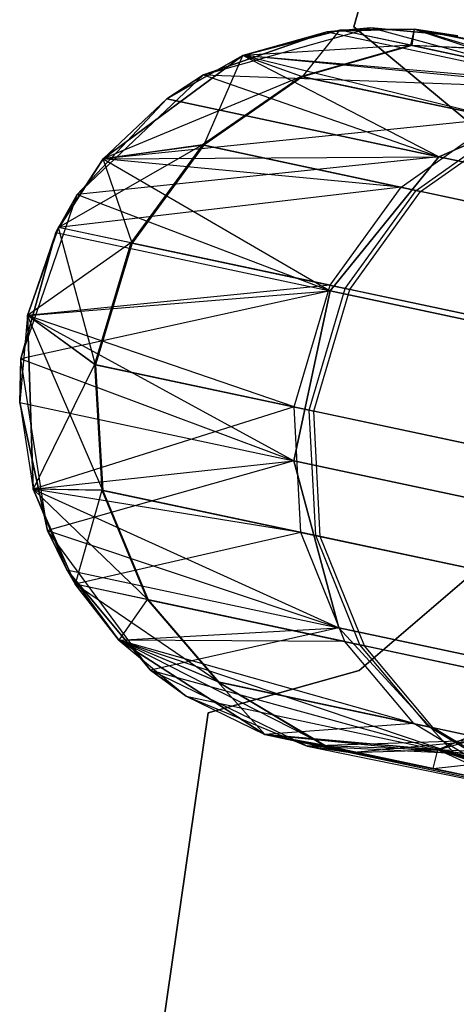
# Model space of a CAD drawing. Extents: x 0.3 to 7.1, y -3.38 to 3.38.
# Tile 155 of 256: x 0.37 to 0.49, y 0.52 to 0.79. Entities that reach past the tile are written whole.
import ezdxf

# ---------------------------------------------------------------- set-up
doc = ezdxf.new("R2010")
doc.units = 0
doc.header["$LTSCALE"] = 2.54
doc.layers.get('0').update_dxf_attribs({"linetype": 'CONTINUOUS'})

# ---------------------------------------------------------------- blocks, each defined once
blk = doc.blocks.new('SINGLES_AVVSTL_STL')
at = {"color": 0}
for p, q in [((0.52908, 1.02842, 1.7), (0.46047, 0.78635, 1.7)), ((0.46047, 0.78635, 1.9), (0.52908, 1.02842, 1.9)), ((0.46047, 0.78635, 1.9), (0.52908, 1.02842, 1.9)), ((0.52908, 1.02842, 1.7), (0.46047, 0.78635, 1.7)), ((0.46047, 0.78635, 1.7), (0.46047, 0.78635, 1.9)), ((0.46047, 0.78635, 1.9), (0.49378, 0.7588, 1.9)), ((0.49378, 0.7588, 1.7), (0.46047, 0.78635, 1.7)), ((0.46047, 0.78635, 1.7), (0.46047, 0.78635, 1.9)), ((0.49378, 0.7588, 1.7), (0.46047, 0.78635, 1.7)), ((0.46047, 0.78635, 1.9), (0.49378, 0.7588, 1.9)), ((0.41911, 0.77311, 1.70622), (0.46519, 0.78606, 1.70622)), ((0.41911, 0.77311, 1.70622), (0.46519, 0.78606, 1.70622)), ((0.45317, 0.78494, 17.50622), (0.41911, 0.77311, 17.50622)), ((0.41911, 0.77311, 1.70622), (0.45317, 0.78494, 17.50622)), ((0.45317, 0.78494, 17.50622), (0.41911, 0.77311, 17.50622)), ((0.41911, 0.77311, 1.70622), (0.45317, 0.78494, 17.50622)), ((0.42996, 0.77842, 51.88278), (0.45669, 0.78542, 51.88278)), ((0.42996, 0.77842, 51.88278), (0.45669, 0.78542, 51.88278)), ((0.45669, 0.78542, 58.76742), (0.42996, 0.77842, 58.76742)), ((0.45669, 0.78542, 57.56742), (0.42996, 0.77842, 57.56742)), ((0.45669, 0.78542, 58.76742), (0.42996, 0.77842, 58.76742)), ((0.45669, 0.78542, 57.56742), (0.42996, 0.77842, 57.56742)), ((0.45317, 0.78494, 23.18265), (0.42996, 0.77842, 51.88278)), ((0.45317, 0.78494, 23.18265), (0.42996, 0.77842, 23.18265)), ((0.45317, 0.78494, 23.18265), (0.42996, 0.77842, 51.88278)), ((0.45317, 0.78494, 23.18265), (0.42996, 0.77842, 23.18265)), ((0.44641, 0.77257, 57.22032), (0.45669, 0.78542, 57.56742)), ((0.44641, 0.77257, 57.22032), (0.45669, 0.78542, 57.56742)), ((0.46519, 0.78606, 17.50622), (0.45317, 0.78494, 17.50622)), ((0.45317, 0.78494, 17.50622), (0.46519, 0.78606, 1.70622)), ((0.45317, 0.78494, 17.50622), (0.46519, 0.78606, 1.70622)), ((0.46519, 0.78606, 17.50622), (0.45317, 0.78494, 17.50622)), ((0.47726, 0.78572, 23.18265), (0.45317, 0.78494, 23.18265)), ((0.47726, 0.78572, 23.18265), (0.45317, 0.78494, 23.18265)), ((0.45317, 0.78494, 23.18265), (0.45669, 0.78542, 51.88278)), ((0.45317, 0.78494, 23.18265), (0.45669, 0.78542, 51.88278)), ((0.45317, 0.78494, 17.50622), (0.52717, 0.76921, 18.17265)), ((0.45317, 0.78494, 17.50622), (0.52717, 0.76921, 18.17265)), ((0.45317, 0.78494, 23.18265), (0.52717, 0.76921, 22.51622)), ((0.45317, 0.78494, 23.18265), (0.52717, 0.76921, 22.51622)), ((0.47726, 0.78572, 23.18265), (0.45669, 0.78542, 51.88278)), ((0.45669, 0.78542, 51.88278), (0.47726, 0.78572, 51.88278)), ((0.47726, 0.78572, 23.18265), (0.45669, 0.78542, 51.88278)), ((0.45669, 0.78542, 51.88278), (0.47726, 0.78572, 51.88278)), ((0.47726, 0.78572, 58.76742), (0.45669, 0.78542, 58.76742)), ((0.47726, 0.78572, 57.56742), (0.45669, 0.78542, 57.56742)), ((0.47726, 0.78572, 58.76742), (0.45669, 0.78542, 58.76742)), ((0.47726, 0.78572, 57.56742), (0.45669, 0.78542, 57.56742)), ((0.53001, 0.76984, 52.54254), (0.45669, 0.78542, 51.88278)), ((0.53001, 0.76984, 52.54254), (0.45669, 0.78542, 51.88278)), ((0.47624, 0.78127, 59.10852), (0.45669, 0.78542, 58.76742)), ((0.47624, 0.78127, 59.10852), (0.45669, 0.78542, 58.76742)), ((0.45669, 0.78542, 57.56742), (0.45669, 0.78542, 58.76742)), ((0.45669, 0.78542, 57.56742), (0.45669, 0.78542, 58.76742)), ((0.47656, 0.7812, 57.22356), (0.45669, 0.78542, 57.56742)), ((0.47656, 0.7812, 57.22356), (0.45669, 0.78542, 57.56742)), ((0.46519, 0.78606, 1.70622), (0.4892, 0.78392, 1.70622)), ((0.52717, 0.76921, 18.17265), (0.46519, 0.78606, 17.50622)), ((0.4892, 0.78392, 17.50622), (0.46519, 0.78606, 17.50622)), ((0.52717, 0.76921, 18.17265), (0.46519, 0.78606, 17.50622)), ((0.46519, 0.78606, 17.50622), (0.46519, 0.78606, 1.70622)), ((0.46519, 0.78606, 17.50622), (0.46519, 0.78606, 1.70622)), ((0.4892, 0.78392, 17.50622), (0.46519, 0.78606, 17.50622)), ((0.46519, 0.78606, 1.70622), (0.4892, 0.78392, 1.70622)), ((0.47624, 0.78127, 59.10852), (0.47726, 0.78572, 58.76742)), ((0.47624, 0.78127, 59.10852), (0.47726, 0.78572, 58.76742)), ((0.47656, 0.7812, 57.22356), (0.47726, 0.78572, 57.56742)), ((0.47656, 0.7812, 57.22356), (0.47726, 0.78572, 57.56742)), ((0.4892, 0.78392, 23.18265), (0.47726, 0.78572, 23.18265)), ((0.47726, 0.78572, 23.18265), (0.47726, 0.78572, 51.88278)), ((0.47726, 0.78572, 51.88278), (0.4892, 0.78392, 51.88278)), ((0.47726, 0.78572, 23.18265), (0.47726, 0.78572, 51.88278)), ((0.47726, 0.78572, 23.18265), (0.52717, 0.76921, 22.51622)), ((0.47726, 0.78572, 23.18265), (0.52717, 0.76921, 22.51622)), ((0.4892, 0.78392, 23.18265), (0.47726, 0.78572, 23.18265)), ((0.53001, 0.76984, 52.54254), (0.47726, 0.78572, 51.88278)), ((0.53001, 0.76984, 52.54254), (0.47726, 0.78572, 51.88278)), ((0.56172, 0.76851, 52.53541), (0.47726, 0.78572, 51.88278)), ((0.56172, 0.76851, 52.53541), (0.47726, 0.78572, 51.88278)), ((0.47726, 0.78572, 51.88278), (0.4892, 0.78392, 51.88278)), ((0.4892, 0.78392, 58.76742), (0.47726, 0.78572, 58.76742)), ((0.47726, 0.78572, 58.76742), (0.50854, 0.77981, 59.10483)), ((0.47726, 0.78572, 58.76742), (0.50854, 0.77981, 59.10483)), ((0.4892, 0.78392, 57.56742), (0.47726, 0.78572, 57.56742)), ((0.47726, 0.78572, 57.56742), (0.47726, 0.78572, 58.76742)), ((0.4892, 0.78392, 58.76742), (0.47726, 0.78572, 58.76742)), ((0.47726, 0.78572, 57.56742), (0.47726, 0.78572, 58.76742)), ((0.50885, 0.77975, 57.22728), (0.47726, 0.78572, 57.56742)), ((0.4892, 0.78392, 57.56742), (0.47726, 0.78572, 57.56742)), ((0.50885, 0.77975, 57.22728), (0.47726, 0.78572, 57.56742)), ((0.47624, 0.78127, 59.10852), (0.42996, 0.77842, 58.76742)), ((0.47624, 0.78127, 59.10852), (0.42996, 0.77842, 58.76742)), ((0.47624, 0.78127, 59.10852), (0.44609, 0.77264, 59.11172)), ((0.47624, 0.78127, 59.10852), (0.44609, 0.77264, 59.11172)), ((0.47656, 0.7812, 57.22356), (0.44641, 0.77257, 57.22032)), ((0.47656, 0.7812, 57.22356), (0.44641, 0.77257, 57.22032)), ((0.53407, 0.76897, 59.44506), (0.47624, 0.78127, 59.10852)), ((0.47624, 0.78127, 59.10852), (0.50854, 0.77981, 59.10483)), ((0.47624, 0.78127, 59.10852), (0.50854, 0.77981, 59.10483)), ((0.53407, 0.76897, 59.44506), (0.47624, 0.78127, 59.10852)), ((0.50885, 0.77975, 57.22728), (0.47656, 0.7812, 57.22356)), ((0.47656, 0.7812, 57.22356), (0.53531, 0.76871, 56.88436)), ((0.50885, 0.77975, 57.22728), (0.47656, 0.7812, 57.22356)), ((0.47656, 0.7812, 57.22356), (0.53531, 0.76871, 56.88436)), ((0.39146, 0.74998, 51.88278), (0.42996, 0.77842, 51.88278)), ((0.39146, 0.74998, 51.88278), (0.42996, 0.77842, 51.88278)), ((0.42996, 0.77842, 58.76742), (0.39146, 0.74998, 58.76742)), ((0.42996, 0.77842, 57.56742), (0.39146, 0.74998, 57.56742)), ((0.42996, 0.77842, 58.76742), (0.39146, 0.74998, 58.76742)), ((0.42996, 0.77842, 57.56742), (0.39146, 0.74998, 57.56742)), ((0.42996, 0.77842, 23.18265), (0.40898, 0.76653, 23.18265)), ((0.40898, 0.76653, 23.18265), (0.42996, 0.77842, 51.88278)), ((0.40898, 0.76653, 23.18265), (0.42996, 0.77842, 51.88278)), ((0.42996, 0.77842, 23.18265), (0.40898, 0.76653, 23.18265)), ((0.41916, 0.75375, 57.21768), (0.42996, 0.77842, 57.56742)), ((0.41916, 0.75375, 57.21768), (0.42996, 0.77842, 57.56742)), ((0.42996, 0.77842, 23.18265), (0.42996, 0.77842, 51.88278)), ((0.42996, 0.77842, 23.18265), (0.42996, 0.77842, 51.88278)), ((0.52717, 0.76921, 22.51622), (0.42996, 0.77842, 23.18265)), ((0.52717, 0.76921, 22.51622), (0.42996, 0.77842, 23.18265)), ((0.48396, 0.7506, 22.50739), (0.42996, 0.77842, 23.18265)), ((0.48396, 0.7506, 22.50739), (0.42996, 0.77842, 23.18265)), ((0.50036, 0.76111, 52.54873), (0.42996, 0.77842, 51.88278)), ((0.50036, 0.76111, 52.54873), (0.42996, 0.77842, 51.88278)), ((0.53001, 0.76984, 52.54254), (0.42996, 0.77842, 51.88278)), ((0.53001, 0.76984, 52.54254), (0.42996, 0.77842, 51.88278)), ((0.44609, 0.77264, 59.11172), (0.42996, 0.77842, 58.76742)), ((0.44609, 0.77264, 59.11172), (0.42996, 0.77842, 58.76742)), ((0.42996, 0.77842, 57.56742), (0.42996, 0.77842, 58.76742)), ((0.42996, 0.77842, 57.56742), (0.42996, 0.77842, 58.76742)), ((0.44641, 0.77257, 57.22032), (0.42996, 0.77842, 57.56742)), ((0.44641, 0.77257, 57.22032), (0.42996, 0.77842, 57.56742)), ((0.38433, 0.74023, 1.70622), (0.41911, 0.77311, 1.70622)), ((0.38433, 0.74023, 1.70622), (0.41911, 0.77311, 1.70622)), ((0.41911, 0.77311, 17.50622), (0.40898, 0.76653, 17.50622)), ((0.40898, 0.76653, 17.50622), (0.41911, 0.77311, 1.70622)), ((0.40898, 0.76653, 17.50622), (0.41911, 0.77311, 1.70622)), ((0.41911, 0.77311, 17.50622), (0.40898, 0.76653, 17.50622)), ((0.41911, 0.77311, 17.50622), (0.52717, 0.76921, 18.17265)), ((0.41911, 0.77311, 17.50622), (0.52717, 0.76921, 18.17265)), ((0.41911, 0.77311, 17.50622), (0.48396, 0.7506, 18.18148)), ((0.41911, 0.77311, 17.50622), (0.48396, 0.7506, 18.18148)), ((0.41911, 0.77311, 17.50622), (0.41911, 0.77311, 1.70622)), ((0.41911, 0.77311, 17.50622), (0.41911, 0.77311, 1.70622)), ((0.44609, 0.77264, 59.11172), (0.39146, 0.74998, 58.76742)), ((0.44609, 0.77264, 59.11172), (0.39146, 0.74998, 58.76742)), ((0.44609, 0.77264, 59.11172), (0.41883, 0.75382, 59.11436)), ((0.44609, 0.77264, 59.11172), (0.41883, 0.75382, 59.11436)), ((0.44641, 0.77257, 57.22032), (0.41916, 0.75375, 57.21768)), ((0.44641, 0.77257, 57.22032), (0.41916, 0.75375, 57.21768)), ((0.50445, 0.76024, 59.45143), (0.44609, 0.77264, 59.11172)), ((0.50445, 0.76024, 59.45143), (0.44609, 0.77264, 59.11172)), ((0.44641, 0.77257, 57.22032), (0.50571, 0.75997, 56.87794)), ((0.44641, 0.77257, 57.22032), (0.50571, 0.75997, 56.87794)), ((0.48396, 0.7506, 18.18148), (0.52717, 0.76921, 18.17265)), ((0.48396, 0.7506, 18.18148), (0.52717, 0.76921, 18.17265)), ((0.52717, 0.76921, 22.51622), (0.48396, 0.7506, 22.50739)), ((0.52717, 0.76921, 22.51622), (0.48396, 0.7506, 22.50739)), ((0.40898, 0.76653, 17.50622), (0.38433, 0.74023, 17.50622)), ((0.38433, 0.74023, 1.70622), (0.40898, 0.76653, 17.50622)), ((0.40898, 0.76653, 17.50622), (0.38433, 0.74023, 17.50622)), ((0.38433, 0.74023, 1.70622), (0.40898, 0.76653, 17.50622)), ((0.40898, 0.76653, 23.18265), (0.39146, 0.74998, 51.88278)), ((0.40898, 0.76653, 23.18265), (0.39146, 0.74998, 51.88278)), ((0.40898, 0.76653, 23.18265), (0.39146, 0.74998, 23.18265)), ((0.40898, 0.76653, 23.18265), (0.39146, 0.74998, 23.18265)), ((0.40898, 0.76653, 17.50622), (0.48396, 0.7506, 18.18148)), ((0.40898, 0.76653, 17.50622), (0.48396, 0.7506, 18.18148)), ((0.48396, 0.7506, 22.50739), (0.40898, 0.76653, 23.18265)), ((0.48396, 0.7506, 22.50739), (0.40898, 0.76653, 23.18265)), ((0.50036, 0.76111, 52.54873), (0.39146, 0.74998, 51.88278)), ((0.50036, 0.76111, 52.54873), (0.39146, 0.74998, 51.88278)), ((0.47352, 0.7422, 52.55382), (0.50036, 0.76111, 52.54873)), ((0.47352, 0.7422, 52.55382), (0.50036, 0.76111, 52.54873)), ((0.47765, 0.74132, 59.45665), (0.50445, 0.76024, 59.45143)), ((0.47765, 0.74132, 59.45665), (0.50445, 0.76024, 59.45143)), ((0.47892, 0.74105, 56.87267), (0.50571, 0.75997, 56.87794)), ((0.47892, 0.74105, 56.87267), (0.50571, 0.75997, 56.87794)), ((0.41883, 0.75382, 59.11436), (0.37912, 0.73113, 58.76742)), ((0.41883, 0.75382, 59.11436), (0.37912, 0.73113, 58.76742)), ((0.41883, 0.75382, 59.11436), (0.39146, 0.74998, 58.76742)), ((0.41883, 0.75382, 59.11436), (0.39146, 0.74998, 58.76742)), ((0.41883, 0.75382, 59.11436), (0.39909, 0.72689, 59.11594)), ((0.41883, 0.75382, 59.11436), (0.39909, 0.72689, 59.11594)), ((0.47765, 0.74132, 59.45665), (0.41883, 0.75382, 59.11436)), ((0.47765, 0.74132, 59.45665), (0.41883, 0.75382, 59.11436)), ((0.41916, 0.75375, 57.21768), (0.39146, 0.74998, 57.56742)), ((0.41916, 0.75375, 57.21768), (0.39146, 0.74998, 57.56742)), ((0.41916, 0.75375, 57.21768), (0.39942, 0.72682, 57.21608)), ((0.41916, 0.75375, 57.21768), (0.39942, 0.72682, 57.21608)), ((0.41916, 0.75375, 57.21768), (0.47892, 0.74105, 56.87267)), ((0.41916, 0.75375, 57.21768), (0.47892, 0.74105, 56.87267)), ((0.39146, 0.74998, 23.18265), (0.37841, 0.7297, 23.18265)), ((0.39146, 0.74998, 23.18265), (0.37841, 0.7297, 23.18265)), ((0.39146, 0.74998, 23.18265), (0.37912, 0.73113, 51.88278)), ((0.37912, 0.73113, 51.88278), (0.39146, 0.74998, 51.88278)), ((0.39146, 0.74998, 23.18265), (0.37912, 0.73113, 51.88278)), ((0.37912, 0.73113, 51.88278), (0.39146, 0.74998, 51.88278)), ((0.39146, 0.74998, 58.76742), (0.37912, 0.73113, 58.76742)), ((0.39146, 0.74998, 57.56742), (0.37912, 0.73113, 57.56742)), ((0.39146, 0.74998, 58.76742), (0.37912, 0.73113, 58.76742)), ((0.39146, 0.74998, 57.56742), (0.37912, 0.73113, 57.56742)), ((0.48396, 0.7506, 18.18148), (0.38433, 0.74023, 17.50622)), ((0.48396, 0.7506, 18.18148), (0.38433, 0.74023, 17.50622)), ((0.39146, 0.74998, 23.18265), (0.48396, 0.7506, 22.50739)), ((0.39146, 0.74998, 23.18265), (0.48396, 0.7506, 22.50739)), ((0.39146, 0.74998, 23.18265), (0.39146, 0.74998, 51.88278)), ((0.39146, 0.74998, 23.18265), (0.39146, 0.74998, 51.88278)), ((0.39146, 0.74998, 23.18265), (0.45395, 0.71365, 22.5024)), ((0.39146, 0.74998, 23.18265), (0.45395, 0.71365, 22.5024)), ((0.47352, 0.7422, 52.55382), (0.39146, 0.74998, 51.88278)), ((0.47352, 0.7422, 52.55382), (0.39146, 0.74998, 51.88278)), ((0.39146, 0.74998, 57.56742), (0.39146, 0.74998, 58.76742)), ((0.39146, 0.74998, 57.56742), (0.39146, 0.74998, 58.76742)), ((0.39942, 0.72682, 57.21608), (0.39146, 0.74998, 57.56742)), ((0.39942, 0.72682, 57.21608), (0.39146, 0.74998, 57.56742)), ((0.45395, 0.71365, 18.18647), (0.48396, 0.7506, 18.18148)), ((0.45395, 0.71365, 18.18647), (0.48396, 0.7506, 18.18148)), ((0.48396, 0.7506, 22.50739), (0.45395, 0.71365, 22.5024)), ((0.48396, 0.7506, 22.50739), (0.45395, 0.71365, 22.5024)), ((0.70509, 0.70359, 18.82238), (0.48396, 0.7506, 18.18148)), ((0.70509, 0.70359, 18.82238), (0.48396, 0.7506, 18.18148)), ((0.48396, 0.7506, 22.50739), (0.70509, 0.70359, 21.86649)), ((0.48396, 0.7506, 22.50739), (0.70509, 0.70359, 21.86649)), ((0.3688, 0.69496, 1.70622), (0.38433, 0.74023, 1.70622)), ((0.3688, 0.69496, 1.70622), (0.38433, 0.74023, 1.70622)), ((0.38433, 0.74023, 17.50622), (0.37841, 0.7297, 17.50622)), ((0.37841, 0.7297, 17.50622), (0.38433, 0.74023, 1.70622)), ((0.37841, 0.7297, 17.50622), (0.38433, 0.74023, 1.70622)), ((0.38433, 0.74023, 17.50622), (0.37841, 0.7297, 17.50622)), ((0.47352, 0.7422, 52.55382), (0.37912, 0.73113, 51.88278)), ((0.47352, 0.7422, 52.55382), (0.37912, 0.73113, 51.88278)), ((0.38433, 0.74023, 17.50622), (0.45395, 0.71365, 18.18647)), ((0.38433, 0.74023, 17.50622), (0.45395, 0.71365, 18.18647)), ((0.38433, 0.74023, 17.50622), (0.38433, 0.74023, 1.70622)), ((0.38433, 0.74023, 17.50622), (0.38433, 0.74023, 1.70622)), ((0.45403, 0.71521, 52.55688), (0.47352, 0.7422, 52.55382)), ((0.45403, 0.71521, 52.55688), (0.47352, 0.7422, 52.55382)), ((0.45817, 0.71433, 59.4598), (0.47765, 0.74132, 59.45665)), ((0.45817, 0.71433, 59.4598), (0.47765, 0.74132, 59.45665)), ((0.45945, 0.71406, 56.8695), (0.47892, 0.74105, 56.87267)), ((0.45945, 0.71406, 56.8695), (0.47892, 0.74105, 56.87267)), ((0.47352, 0.7422, 52.55382), (0.56934, 0.72183, 52.89152)), ((0.47352, 0.7422, 52.55382), (0.56934, 0.72183, 52.89152)), ((0.57547, 0.72053, 59.79373), (0.47765, 0.74132, 59.45665)), ((0.57547, 0.72053, 59.79373), (0.47765, 0.74132, 59.45665)), ((0.57737, 0.72013, 56.53575), (0.47892, 0.74105, 56.87267)), ((0.57737, 0.72013, 56.53575), (0.47892, 0.74105, 56.87267)), ((0.37841, 0.7297, 17.50622), (0.3688, 0.69496, 17.50622)), ((0.3688, 0.69496, 1.70622), (0.37841, 0.7297, 17.50622)), ((0.37841, 0.7297, 17.50622), (0.3688, 0.69496, 17.50622)), ((0.3688, 0.69496, 1.70622), (0.37841, 0.7297, 17.50622)), ((0.3706, 0.7069, 51.88278), (0.37912, 0.73113, 51.88278)), ((0.3706, 0.7069, 51.88278), (0.37912, 0.73113, 51.88278)), ((0.37912, 0.73113, 58.76742), (0.3706, 0.7069, 58.76742)), ((0.37912, 0.73113, 57.56742), (0.3706, 0.7069, 57.56742)), ((0.37912, 0.73113, 58.76742), (0.3706, 0.7069, 58.76742)), ((0.37912, 0.73113, 57.56742), (0.3706, 0.7069, 57.56742)), ((0.37841, 0.7297, 23.18265), (0.3706, 0.7069, 51.88278)), ((0.37841, 0.7297, 23.18265), (0.3706, 0.7069, 51.88278)), ((0.37841, 0.7297, 23.18265), (0.3706, 0.7069, 23.18265)), ((0.37841, 0.7297, 23.18265), (0.3706, 0.7069, 23.18265)), ((0.37841, 0.7297, 23.18265), (0.37912, 0.73113, 51.88278)), ((0.37841, 0.7297, 23.18265), (0.37912, 0.73113, 51.88278)), ((0.37841, 0.7297, 17.50622), (0.45395, 0.71365, 18.18647)), ((0.37841, 0.7297, 17.50622), (0.45395, 0.71365, 18.18647)), ((0.37841, 0.7297, 23.18265), (0.45395, 0.71365, 22.5024)), ((0.37841, 0.7297, 23.18265), (0.45395, 0.71365, 22.5024)), ((0.45403, 0.71521, 52.55688), (0.37912, 0.73113, 51.88278)), ((0.45403, 0.71521, 52.55688), (0.37912, 0.73113, 51.88278)), ((0.39909, 0.72689, 59.11594), (0.37912, 0.73113, 58.76742)), ((0.39909, 0.72689, 59.11594), (0.37912, 0.73113, 58.76742)), ((0.37912, 0.73113, 57.56742), (0.37912, 0.73113, 58.76742)), ((0.37912, 0.73113, 57.56742), (0.37912, 0.73113, 58.76742)), ((0.39942, 0.72682, 57.21608), (0.37912, 0.73113, 57.56742)), ((0.39942, 0.72682, 57.21608), (0.37912, 0.73113, 57.56742)), ((0.38939, 0.69332, 57.21575), (0.37912, 0.73113, 57.56742)), ((0.38939, 0.69332, 57.21575), (0.37912, 0.73113, 57.56742)), ((0.39909, 0.72689, 59.11594), (0.3706, 0.7069, 58.76742)), ((0.39909, 0.72689, 59.11594), (0.3706, 0.7069, 58.76742)), ((0.39909, 0.72689, 59.11594), (0.38907, 0.69339, 59.11627)), ((0.39909, 0.72689, 59.11594), (0.38907, 0.69339, 59.11627)), ((0.39942, 0.72682, 57.21608), (0.38939, 0.69332, 57.21575)), ((0.39942, 0.72682, 57.21608), (0.38939, 0.69332, 57.21575)), ((0.45817, 0.71433, 59.4598), (0.39909, 0.72689, 59.11594)), ((0.45817, 0.71433, 59.4598), (0.39909, 0.72689, 59.11594)), ((0.39942, 0.72682, 57.21608), (0.45945, 0.71406, 56.8695)), ((0.39942, 0.72682, 57.21608), (0.45945, 0.71406, 56.8695)), ((0.45395, 0.71365, 18.18647), (0.3688, 0.69496, 17.50622)), ((0.45395, 0.71365, 18.18647), (0.3688, 0.69496, 17.50622)), ((0.45403, 0.71521, 52.55688), (0.3706, 0.7069, 51.88278)), ((0.45403, 0.71521, 52.55688), (0.3706, 0.7069, 51.88278)), ((0.3706, 0.7069, 23.18265), (0.45395, 0.71365, 22.5024)), ((0.3706, 0.7069, 23.18265), (0.45395, 0.71365, 22.5024)), ((0.444, 0.66683, 18.18647), (0.45395, 0.71365, 18.18647)), ((0.444, 0.66683, 18.18647), (0.45395, 0.71365, 18.18647)), ((0.45395, 0.71365, 22.5024), (0.444, 0.66683, 22.5024)), ((0.45395, 0.71365, 22.5024), (0.444, 0.66683, 22.5024)), ((0.44406, 0.6817, 52.55752), (0.45403, 0.71521, 52.55688)), ((0.44406, 0.6817, 52.55752), (0.45403, 0.71521, 52.55688)), ((0.4482, 0.68082, 59.46046), (0.45817, 0.71433, 59.4598)), ((0.4482, 0.68082, 59.46046), (0.45817, 0.71433, 59.4598)), ((0.44948, 0.68054, 56.86884), (0.45945, 0.71406, 56.8695)), ((0.44948, 0.68054, 56.86884), (0.45945, 0.71406, 56.8695)), ((0.67671, 0.6663, 18.83209), (0.45395, 0.71365, 18.18647)), ((0.67671, 0.6663, 18.83209), (0.45395, 0.71365, 18.18647)), ((0.45395, 0.71365, 22.5024), (0.67671, 0.6663, 21.85677)), ((0.45395, 0.71365, 22.5024), (0.67671, 0.6663, 21.85677)), ((0.45403, 0.71521, 52.55688), (0.55029, 0.69475, 52.89613)), ((0.45403, 0.71521, 52.55688), (0.55029, 0.69475, 52.89613)), ((0.55645, 0.69344, 59.79841), (0.45817, 0.71433, 59.4598)), ((0.55645, 0.69344, 59.79841), (0.45817, 0.71433, 59.4598)), ((0.55835, 0.69304, 56.53104), (0.45945, 0.71406, 56.8695)), ((0.55835, 0.69304, 56.53104), (0.45945, 0.71406, 56.8695)), ((0.3706, 0.7069, 23.18265), (0.36846, 0.68289, 23.18265)), ((0.3706, 0.7069, 23.18265), (0.36846, 0.68289, 23.18265)), ((0.3706, 0.7069, 23.18265), (0.3706, 0.7069, 51.88278)), ((0.3706, 0.7069, 23.18265), (0.3706, 0.7069, 51.88278)), ((0.3706, 0.7069, 23.18265), (0.37214, 0.65906, 51.88278)), ((0.37214, 0.65906, 51.88278), (0.3706, 0.7069, 51.88278)), ((0.3706, 0.7069, 23.18265), (0.37214, 0.65906, 51.88278)), ((0.3706, 0.7069, 23.18265), (0.444, 0.66683, 22.5024)), ((0.3706, 0.7069, 23.18265), (0.444, 0.66683, 22.5024)), ((0.44406, 0.6817, 52.55752), (0.3706, 0.7069, 51.88278)), ((0.37214, 0.65906, 51.88278), (0.3706, 0.7069, 51.88278)), ((0.44406, 0.6817, 52.55752), (0.3706, 0.7069, 51.88278)), ((0.38907, 0.69339, 59.11627), (0.3706, 0.7069, 58.76742)), ((0.3706, 0.7069, 58.76742), (0.37214, 0.65906, 58.76742)), ((0.38907, 0.69339, 59.11627), (0.3706, 0.7069, 58.76742)), ((0.3706, 0.7069, 58.76742), (0.37214, 0.65906, 58.76742)), ((0.3706, 0.7069, 57.56742), (0.3706, 0.7069, 58.76742)), ((0.3706, 0.7069, 57.56742), (0.37214, 0.65906, 57.56742)), ((0.3706, 0.7069, 57.56742), (0.3706, 0.7069, 58.76742)), ((0.38939, 0.69332, 57.21575), (0.3706, 0.7069, 57.56742)), ((0.38939, 0.69332, 57.21575), (0.3706, 0.7069, 57.56742)), ((0.39137, 0.6587, 57.21682), (0.3706, 0.7069, 57.56742)), ((0.39137, 0.6587, 57.21682), (0.3706, 0.7069, 57.56742)), ((0.3706, 0.7069, 57.56742), (0.37214, 0.65906, 57.56742)), ((0.3688, 0.69496, 17.50622), (0.36846, 0.68289, 17.50622)), ((0.36846, 0.68289, 17.50622), (0.3688, 0.69496, 1.70622)), ((0.36846, 0.68289, 17.50622), (0.3688, 0.69496, 1.70622)), ((0.3688, 0.69496, 17.50622), (0.36846, 0.68289, 17.50622)), ((0.3761, 0.64765, 1.70622), (0.3688, 0.69496, 1.70622)), ((0.3688, 0.69496, 17.50622), (0.444, 0.66683, 18.18647)), ((0.3688, 0.69496, 17.50622), (0.444, 0.66683, 18.18647)), ((0.3761, 0.64765, 1.70622), (0.3688, 0.69496, 1.70622)), ((0.3688, 0.69496, 17.50622), (0.3688, 0.69496, 1.70622)), ((0.3688, 0.69496, 17.50622), (0.3688, 0.69496, 1.70622)), ((0.38907, 0.69339, 59.11627), (0.37214, 0.65906, 58.76742)), ((0.38907, 0.69339, 59.11627), (0.37214, 0.65906, 58.76742)), ((0.4482, 0.68082, 59.46046), (0.38907, 0.69339, 59.11627)), ((0.38907, 0.69339, 59.11627), (0.39105, 0.65877, 59.11521)), ((0.4482, 0.68082, 59.46046), (0.38907, 0.69339, 59.11627)), ((0.38907, 0.69339, 59.11627), (0.39105, 0.65877, 59.11521)), ((0.38939, 0.69332, 57.21575), (0.39137, 0.6587, 57.21682)), ((0.38939, 0.69332, 57.21575), (0.39137, 0.6587, 57.21682)), ((0.38939, 0.69332, 57.21575), (0.44948, 0.68054, 56.86884)), ((0.38939, 0.69332, 57.21575), (0.44948, 0.68054, 56.86884)), ((0.36846, 0.68289, 17.50622), (0.444, 0.66683, 18.18647)), ((0.36846, 0.68289, 17.50622), (0.444, 0.66683, 18.18647)), ((0.36846, 0.68289, 17.50622), (0.3761, 0.64765, 17.50622)), ((0.3761, 0.64765, 1.70622), (0.36846, 0.68289, 17.50622)), ((0.36846, 0.68289, 17.50622), (0.3761, 0.64765, 17.50622)), ((0.3761, 0.64765, 1.70622), (0.36846, 0.68289, 17.50622)), ((0.36846, 0.68289, 23.18265), (0.37214, 0.65906, 51.88278)), ((0.36846, 0.68289, 23.18265), (0.37214, 0.65906, 51.88278)), ((0.36846, 0.68289, 23.18265), (0.37214, 0.65906, 23.18265)), ((0.36846, 0.68289, 23.18265), (0.37214, 0.65906, 23.18265)), ((0.36846, 0.68289, 23.18265), (0.444, 0.66683, 22.5024)), ((0.36846, 0.68289, 23.18265), (0.444, 0.66683, 22.5024)), ((0.44406, 0.6817, 52.55752), (0.37214, 0.65906, 51.88278)), ((0.44406, 0.6817, 52.55752), (0.37214, 0.65906, 51.88278)), ((0.44587, 0.64711, 52.55548), (0.44406, 0.6817, 52.55752)), ((0.44406, 0.6817, 52.55752), (0.54041, 0.66122, 52.89709)), ((0.44587, 0.64711, 52.55548), (0.44406, 0.6817, 52.55752)), ((0.44406, 0.6817, 52.55752), (0.54041, 0.66122, 52.89709)), ((0.45, 0.64624, 59.45836), (0.4482, 0.68082, 59.46046)), ((0.54657, 0.65991, 59.79938), (0.4482, 0.68082, 59.46046)), ((0.45, 0.64624, 59.45836), (0.4482, 0.68082, 59.46046)), ((0.54657, 0.65991, 59.79938), (0.4482, 0.68082, 59.46046)), ((0.54848, 0.6595, 56.53007), (0.44948, 0.68054, 56.86884)), ((0.45128, 0.64596, 56.87096), (0.44948, 0.68054, 56.86884)), ((0.54848, 0.6595, 56.53007), (0.44948, 0.68054, 56.86884)), ((0.45128, 0.64596, 56.87096), (0.44948, 0.68054, 56.86884)), ((0.37214, 0.65906, 23.18265), (0.444, 0.66683, 22.5024)), ((0.37214, 0.65906, 23.18265), (0.444, 0.66683, 22.5024)), ((0.444, 0.66683, 18.18647), (0.3761, 0.64765, 17.50622)), ((0.444, 0.66683, 18.18647), (0.3761, 0.64765, 17.50622)), ((0.45639, 0.62087, 18.18148), (0.444, 0.66683, 18.18647)), ((0.66676, 0.61948, 18.83209), (0.444, 0.66683, 18.18647)), ((0.45639, 0.62087, 18.18148), (0.444, 0.66683, 18.18647)), ((0.66676, 0.61948, 18.83209), (0.444, 0.66683, 18.18647)), ((0.444, 0.66683, 22.5024), (0.45639, 0.62087, 22.50739)), ((0.444, 0.66683, 22.5024), (0.45639, 0.62087, 22.50739)), ((0.444, 0.66683, 22.5024), (0.66676, 0.61948, 21.85677)), ((0.444, 0.66683, 22.5024), (0.66676, 0.61948, 21.85677)), ((0.37214, 0.65906, 51.88278), (0.37214, 0.65906, 23.18265)), ((0.37214, 0.65906, 23.18265), (0.38377, 0.63285, 51.88278)), ((0.38377, 0.63285, 51.88278), (0.37214, 0.65906, 51.88278)), ((0.37214, 0.65906, 23.18265), (0.38377, 0.63285, 51.88278)), ((0.37214, 0.65906, 23.18265), (0.38141, 0.63681, 23.18265)), ((0.37214, 0.65906, 51.88278), (0.37214, 0.65906, 23.18265)), ((0.37214, 0.65906, 23.18265), (0.38141, 0.63681, 23.18265)), ((0.37214, 0.65906, 23.18265), (0.45639, 0.62087, 22.50739)), ((0.37214, 0.65906, 23.18265), (0.45639, 0.62087, 22.50739)), ((0.44587, 0.64711, 52.55548), (0.37214, 0.65906, 51.88278)), ((0.38377, 0.63285, 51.88278), (0.37214, 0.65906, 51.88278)), ((0.44587, 0.64711, 52.55548), (0.37214, 0.65906, 51.88278)), ((0.39105, 0.65877, 59.11521), (0.37214, 0.65906, 58.76742)), ((0.37214, 0.65906, 58.76742), (0.38377, 0.63285, 58.76742)), ((0.39105, 0.65877, 59.11521), (0.37214, 0.65906, 58.76742)), ((0.37214, 0.65906, 57.56742), (0.37214, 0.65906, 58.76742)), ((0.37214, 0.65906, 57.56742), (0.37214, 0.65906, 58.76742)), ((0.37214, 0.65906, 57.56742), (0.38377, 0.63285, 57.56742)), ((0.37214, 0.65906, 58.76742), (0.38377, 0.63285, 58.76742)), ((0.39137, 0.6587, 57.21682), (0.37214, 0.65906, 57.56742)), ((0.39137, 0.6587, 57.21682), (0.37214, 0.65906, 57.56742)), ((0.4039, 0.62857, 57.21897), (0.37214, 0.65906, 57.56742)), ((0.4039, 0.62857, 57.21897), (0.37214, 0.65906, 57.56742)), ((0.37214, 0.65906, 57.56742), (0.38377, 0.63285, 57.56742)), ((0.39105, 0.65877, 59.11521), (0.38377, 0.63285, 58.76742)), ((0.39105, 0.65877, 59.11521), (0.38377, 0.63285, 58.76742)), ((0.45, 0.64624, 59.45836), (0.39105, 0.65877, 59.11521)), ((0.39105, 0.65877, 59.11521), (0.40358, 0.62864, 59.11307)), ((0.45, 0.64624, 59.45836), (0.39105, 0.65877, 59.11521)), ((0.39105, 0.65877, 59.11521), (0.40358, 0.62864, 59.11307)), ((0.39137, 0.6587, 57.21682), (0.4039, 0.62857, 57.21897)), ((0.39137, 0.6587, 57.21682), (0.4039, 0.62857, 57.21897)), ((0.39137, 0.6587, 57.21682), (0.45128, 0.64596, 56.87096)), ((0.39137, 0.6587, 57.21682), (0.45128, 0.64596, 56.87096)), ((0.40454, 0.60916, 1.70622), (0.3761, 0.64765, 1.70622)), ((0.3761, 0.64765, 17.50622), (0.45639, 0.62087, 18.18148)), ((0.3761, 0.64765, 17.50622), (0.45639, 0.62087, 18.18148)), ((0.3761, 0.64765, 17.50622), (0.38141, 0.63681, 17.50622)), ((0.38141, 0.63681, 17.50622), (0.3761, 0.64765, 1.70622)), ((0.40454, 0.60916, 1.70622), (0.3761, 0.64765, 1.70622)), ((0.38141, 0.63681, 17.50622), (0.3761, 0.64765, 1.70622)), ((0.3761, 0.64765, 17.50622), (0.38141, 0.63681, 17.50622)), ((0.3761, 0.64765, 17.50622), (0.3761, 0.64765, 1.70622)), ((0.3761, 0.64765, 17.50622), (0.3761, 0.64765, 1.70622)), ((0.44587, 0.64711, 52.55548), (0.38377, 0.63285, 51.88278)), ((0.44587, 0.64711, 52.55548), (0.38377, 0.63285, 51.88278)), ((0.45807, 0.61706, 52.55134), (0.44587, 0.64711, 52.55548)), ((0.44587, 0.64711, 52.55548), (0.54193, 0.6267, 52.89401)), ((0.45807, 0.61706, 52.55134), (0.44587, 0.64711, 52.55548)), ((0.44587, 0.64711, 52.55548), (0.54193, 0.6267, 52.89401)), ((0.46218, 0.61618, 59.4541), (0.45, 0.64624, 59.45836)), ((0.54807, 0.62539, 59.79626), (0.45, 0.64624, 59.45836)), ((0.46218, 0.61618, 59.4541), (0.45, 0.64624, 59.45836)), ((0.54807, 0.62539, 59.79626), (0.45, 0.64624, 59.45836)), ((0.54997, 0.62499, 56.5332), (0.45128, 0.64596, 56.87096)), ((0.46344, 0.61591, 56.87524), (0.45128, 0.64596, 56.87096)), ((0.54997, 0.62499, 56.5332), (0.45128, 0.64596, 56.87096)), ((0.46344, 0.61591, 56.87524), (0.45128, 0.64596, 56.87096)), ((0.49481, 0.63721, 1.9), (0.46197, 0.60911, 1.9)), ((0.46197, 0.60911, 1.7), (0.49481, 0.63721, 1.7)), ((0.46197, 0.60911, 1.7), (0.49481, 0.63721, 1.7)), ((0.49481, 0.63721, 1.9), (0.46197, 0.60911, 1.9)), ((0.38141, 0.63681, 17.50622), (0.45639, 0.62087, 18.18148)), ((0.38141, 0.63681, 17.50622), (0.45639, 0.62087, 18.18148)), ((0.38141, 0.63681, 17.50622), (0.40454, 0.60916, 17.50622)), ((0.40454, 0.60916, 1.70622), (0.38141, 0.63681, 17.50622)), ((0.38141, 0.63681, 17.50622), (0.40454, 0.60916, 17.50622)), ((0.40454, 0.60916, 1.70622), (0.38141, 0.63681, 17.50622)), ((0.38141, 0.63681, 23.18265), (0.38377, 0.63285, 51.88278)), ((0.38141, 0.63681, 23.18265), (0.38377, 0.63285, 51.88278)), ((0.38141, 0.63681, 23.18265), (0.39574, 0.61742, 51.88278)), ((0.38141, 0.63681, 23.18265), (0.39574, 0.61742, 51.88278)), ((0.38141, 0.63681, 23.18265), (0.39574, 0.61742, 23.18265)), ((0.38141, 0.63681, 23.18265), (0.39574, 0.61742, 23.18265)), ((0.38141, 0.63681, 23.18265), (0.45639, 0.62087, 22.50739)), ((0.38141, 0.63681, 23.18265), (0.45639, 0.62087, 22.50739)), ((0.39574, 0.61742, 51.88278), (0.38377, 0.63285, 51.88278)), ((0.45807, 0.61706, 52.55134), (0.38377, 0.63285, 51.88278)), ((0.39574, 0.61742, 51.88278), (0.38377, 0.63285, 51.88278)), ((0.45807, 0.61706, 52.55134), (0.38377, 0.63285, 51.88278)), ((0.40358, 0.62864, 59.11307), (0.38377, 0.63285, 58.76742)), ((0.38377, 0.63285, 58.76742), (0.39574, 0.61742, 58.76742)), ((0.40358, 0.62864, 59.11307), (0.38377, 0.63285, 58.76742)), ((0.38377, 0.63285, 57.56742), (0.38377, 0.63285, 58.76742)), ((0.38377, 0.63285, 57.56742), (0.38377, 0.63285, 58.76742)), ((0.38377, 0.63285, 57.56742), (0.39574, 0.61742, 57.56742)), ((0.38377, 0.63285, 58.76742), (0.39574, 0.61742, 58.76742)), ((0.4039, 0.62857, 57.21897), (0.38377, 0.63285, 57.56742)), ((0.4039, 0.62857, 57.21897), (0.38377, 0.63285, 57.56742)), ((0.42335, 0.6059, 57.22174), (0.38377, 0.63285, 57.56742)), ((0.42335, 0.6059, 57.22174), (0.38377, 0.63285, 57.56742)), ((0.38377, 0.63285, 57.56742), (0.39574, 0.61742, 57.56742)), ((0.40358, 0.62864, 59.11307), (0.39574, 0.61742, 58.76742)), ((0.40358, 0.62864, 59.11307), (0.39574, 0.61742, 58.76742)), ((0.46218, 0.61618, 59.4541), (0.40358, 0.62864, 59.11307)), ((0.40358, 0.62864, 59.11307), (0.42303, 0.60597, 59.11033)), ((0.46218, 0.61618, 59.4541), (0.40358, 0.62864, 59.11307)), ((0.40358, 0.62864, 59.11307), (0.42303, 0.60597, 59.11033)), ((0.4039, 0.62857, 57.21897), (0.42335, 0.6059, 57.22174)), ((0.4039, 0.62857, 57.21897), (0.42335, 0.6059, 57.22174)), ((0.4039, 0.62857, 57.21897), (0.46344, 0.61591, 56.87524)), ((0.4039, 0.62857, 57.21897), (0.46344, 0.61591, 56.87524)), ((0.39574, 0.61742, 23.18265), (0.45639, 0.62087, 22.50739)), ((0.39574, 0.61742, 23.18265), (0.45639, 0.62087, 22.50739)), ((0.45639, 0.62087, 18.18148), (0.40454, 0.60916, 17.50622)), ((0.45639, 0.62087, 18.18148), (0.40454, 0.60916, 17.50622)), ((0.48829, 0.58629, 18.17265), (0.45639, 0.62087, 18.18148)), ((0.67752, 0.57387, 18.82238), (0.45639, 0.62087, 18.18148)), ((0.48829, 0.58629, 18.17265), (0.45639, 0.62087, 18.18148)), ((0.67752, 0.57387, 18.82238), (0.45639, 0.62087, 18.18148)), ((0.45639, 0.62087, 22.50739), (0.48829, 0.58629, 22.51622)), ((0.45639, 0.62087, 22.50739), (0.48829, 0.58629, 22.51622)), ((0.45639, 0.62087, 22.50739), (0.67752, 0.57387, 21.86649)), ((0.45639, 0.62087, 22.50739), (0.67752, 0.57387, 21.86649)), ((0.39574, 0.61742, 23.18265), (0.39574, 0.61742, 51.88278)), ((0.39574, 0.61742, 23.18265), (0.39574, 0.61742, 51.88278)), ((0.39574, 0.61742, 23.18265), (0.43598, 0.59151, 51.88278)), ((0.43598, 0.59151, 51.88278), (0.39574, 0.61742, 51.88278)), ((0.39574, 0.61742, 23.18265), (0.41429, 0.60202, 23.18265)), ((0.39574, 0.61742, 23.18265), (0.43598, 0.59151, 51.88278)), ((0.39574, 0.61742, 23.18265), (0.41429, 0.60202, 23.18265)), ((0.39574, 0.61742, 23.18265), (0.48829, 0.58629, 22.51622)), ((0.39574, 0.61742, 23.18265), (0.48829, 0.58629, 22.51622)), ((0.47708, 0.59448, 52.54603), (0.39574, 0.61742, 51.88278)), ((0.43598, 0.59151, 51.88278), (0.39574, 0.61742, 51.88278)), ((0.47708, 0.59448, 52.54603), (0.39574, 0.61742, 51.88278)), ((0.45807, 0.61706, 52.55134), (0.39574, 0.61742, 51.88278)), ((0.45807, 0.61706, 52.55134), (0.39574, 0.61742, 51.88278)), ((0.42303, 0.60597, 59.11033), (0.39574, 0.61742, 58.76742)), ((0.39574, 0.61742, 58.76742), (0.43598, 0.59151, 58.76742)), ((0.42303, 0.60597, 59.11033), (0.39574, 0.61742, 58.76742)), ((0.39574, 0.61742, 57.56742), (0.39574, 0.61742, 58.76742)), ((0.39574, 0.61742, 57.56742), (0.43598, 0.59151, 57.56742)), ((0.39574, 0.61742, 58.76742), (0.43598, 0.59151, 58.76742)), ((0.39574, 0.61742, 57.56742), (0.39574, 0.61742, 58.76742)), ((0.42335, 0.6059, 57.22174), (0.39574, 0.61742, 57.56742)), ((0.42335, 0.6059, 57.22174), (0.39574, 0.61742, 57.56742)), ((0.45269, 0.58841, 57.22551), (0.39574, 0.61742, 57.56742)), ((0.45269, 0.58841, 57.22551), (0.39574, 0.61742, 57.56742)), ((0.39574, 0.61742, 57.56742), (0.43598, 0.59151, 57.56742)), ((0.47708, 0.59448, 52.54603), (0.45807, 0.61706, 52.55134)), ((0.45807, 0.61706, 52.55134), (0.55353, 0.59676, 52.88779)), ((0.47708, 0.59448, 52.54603), (0.45807, 0.61706, 52.55134)), ((0.45807, 0.61706, 52.55134), (0.55353, 0.59676, 52.88779)), ((0.48115, 0.59361, 59.44865), (0.46218, 0.61618, 59.4541)), ((0.55964, 0.59547, 59.78992), (0.46218, 0.61618, 59.4541)), ((0.48115, 0.59361, 59.44865), (0.46218, 0.61618, 59.4541)), ((0.55964, 0.59547, 59.78992), (0.46218, 0.61618, 59.4541)), ((0.56153, 0.59507, 56.53958), (0.46344, 0.61591, 56.87524)), ((0.48241, 0.59335, 56.88074), (0.46344, 0.61591, 56.87524)), ((0.56153, 0.59507, 56.53958), (0.46344, 0.61591, 56.87524)), ((0.48241, 0.59335, 56.88074), (0.46344, 0.61591, 56.87524)), ((0.44762, 0.58829, 1.70622), (0.40454, 0.60916, 1.70622)), ((0.40454, 0.60916, 17.50622), (0.48829, 0.58629, 18.17265)), ((0.40454, 0.60916, 17.50622), (0.48829, 0.58629, 18.17265)), ((0.40454, 0.60916, 17.50622), (0.41429, 0.60202, 17.50622)), ((0.41429, 0.60202, 17.50622), (0.40454, 0.60916, 1.70622)), ((0.44762, 0.58829, 1.70622), (0.40454, 0.60916, 1.70622)), ((0.41429, 0.60202, 17.50622), (0.40454, 0.60916, 1.70622)), ((0.40454, 0.60916, 17.50622), (0.41429, 0.60202, 17.50622)), ((0.40454, 0.60916, 17.50622), (0.40454, 0.60916, 1.70622)), ((0.40454, 0.60916, 17.50622), (0.40454, 0.60916, 1.70622)), ((0.46197, 0.60911, 1.9), (0.42034, 0.59749, 1.9)), ((0.42034, 0.59749, 1.7), (0.46197, 0.60911, 1.7)), ((0.42034, 0.59749, 1.7), (0.46197, 0.60911, 1.7)), ((0.46197, 0.60911, 1.9), (0.42034, 0.59749, 1.9)), ((0.46197, 0.60911, 1.7), (0.46197, 0.60911, 1.9)), ((0.46197, 0.60911, 1.7), (0.46197, 0.60911, 1.9)), ((0.48115, 0.59361, 59.44865), (0.42303, 0.60597, 59.11033)), ((0.42303, 0.60597, 59.11033), (0.45237, 0.58848, 59.10659)), ((0.48115, 0.59361, 59.44865), (0.42303, 0.60597, 59.11033)), ((0.42303, 0.60597, 59.11033), (0.45237, 0.58848, 59.10659)), ((0.42303, 0.60597, 59.11033), (0.43598, 0.59151, 58.76742)), ((0.42303, 0.60597, 59.11033), (0.43598, 0.59151, 58.76742)), ((0.42335, 0.6059, 57.22174), (0.45269, 0.58841, 57.22551)), ((0.42335, 0.6059, 57.22174), (0.45269, 0.58841, 57.22551)), ((0.42335, 0.6059, 57.22174), (0.48241, 0.59335, 56.88074)), ((0.42335, 0.6059, 57.22174), (0.48241, 0.59335, 56.88074)), ((0.48366, 0.58728, 23.18265), (0.52784, 0.60568, 51.88278)), ((0.52784, 0.60568, 51.88278), (0.48366, 0.58728, 51.88278)), ((0.48366, 0.58728, 23.18265), (0.52784, 0.60568, 51.88278)), ((0.52784, 0.60568, 51.88278), (0.48366, 0.58728, 51.88278)), ((0.48366, 0.58728, 58.76742), (0.52784, 0.60568, 58.76742)), ((0.48366, 0.58728, 57.56742), (0.52784, 0.60568, 57.56742)), ((0.48366, 0.58728, 58.76742), (0.52784, 0.60568, 58.76742)), ((0.48366, 0.58728, 57.56742), (0.52784, 0.60568, 57.56742)), ((0.41429, 0.60202, 17.50622), (0.48829, 0.58629, 18.17265)), ((0.41429, 0.60202, 17.50622), (0.48829, 0.58629, 18.17265)), ((0.41429, 0.60202, 17.50622), (0.44762, 0.58829, 17.50622)), ((0.41429, 0.60202, 17.50622), (0.44762, 0.58829, 17.50622)), ((0.41429, 0.60202, 17.50622), (0.44762, 0.58829, 1.70622)), ((0.41429, 0.60202, 17.50622), (0.44762, 0.58829, 1.70622)), ((0.41429, 0.60202, 23.18265), (0.43598, 0.59151, 51.88278)), ((0.41429, 0.60202, 23.18265), (0.43598, 0.59151, 51.88278)), ((0.41429, 0.60202, 23.18265), (0.43598, 0.59151, 23.18265)), ((0.41429, 0.60202, 23.18265), (0.43598, 0.59151, 23.18265)), ((0.41429, 0.60202, 23.18265), (0.48829, 0.58629, 22.51622)), ((0.41429, 0.60202, 23.18265), (0.48829, 0.58629, 22.51622)), ((0.42034, 0.59749, 1.7), (0.38458, 0.34844, 1.7)), ((0.38458, 0.34844, 1.9), (0.42034, 0.59749, 1.9)), ((0.38458, 0.34844, 1.9), (0.42034, 0.59749, 1.9)), ((0.42034, 0.59749, 1.7), (0.38458, 0.34844, 1.7)), ((0.42034, 0.59749, 1.9), (0.42034, 0.59749, 1.7)), ((0.42034, 0.59749, 1.9), (0.42034, 0.59749, 1.7)), ((0.47708, 0.59448, 52.54603), (0.43598, 0.59151, 51.88278)), ((0.47708, 0.59448, 52.54603), (0.43598, 0.59151, 51.88278)), ((0.50583, 0.57712, 52.53879), (0.47708, 0.59448, 52.54603)), ((0.47708, 0.59448, 52.54603), (0.57179, 0.57435, 52.87981)), ((0.50583, 0.57712, 52.53879), (0.47708, 0.59448, 52.54603)), ((0.47708, 0.59448, 52.54603), (0.57179, 0.57435, 52.87981)), ((0.43598, 0.59151, 23.18265), (0.43598, 0.59151, 51.88278)), ((0.43598, 0.59151, 23.18265), (0.43598, 0.59151, 51.88278)), ((0.43598, 0.59151, 23.18265), (0.48366, 0.58728, 51.88278)), ((0.48366, 0.58728, 51.88278), (0.43598, 0.59151, 51.88278)), ((0.43598, 0.59151, 23.18265), (0.48366, 0.58728, 51.88278)), ((0.43598, 0.59151, 23.18265), (0.53238, 0.57102, 22.52687)), ((0.43598, 0.59151, 23.18265), (0.53238, 0.57102, 22.52687)), ((0.43598, 0.59151, 23.18265), (0.48829, 0.58629, 22.51622)), ((0.43598, 0.59151, 23.18265), (0.48829, 0.58629, 22.51622)), ((0.50583, 0.57712, 52.53879), (0.43598, 0.59151, 51.88278)), ((0.48366, 0.58728, 51.88278), (0.43598, 0.59151, 51.88278)), ((0.50583, 0.57712, 52.53879), (0.43598, 0.59151, 51.88278)), ((0.45237, 0.58848, 59.10659), (0.43598, 0.59151, 58.76742)), ((0.43598, 0.59151, 58.76742), (0.48366, 0.58728, 58.76742)), ((0.45237, 0.58848, 59.10659), (0.43598, 0.59151, 58.76742)), ((0.43598, 0.59151, 57.56742), (0.43598, 0.59151, 58.76742)), ((0.43598, 0.59151, 57.56742), (0.48366, 0.58728, 57.56742)), ((0.43598, 0.59151, 58.76742), (0.48366, 0.58728, 58.76742)), ((0.43598, 0.59151, 57.56742), (0.43598, 0.59151, 58.76742)), ((0.45269, 0.58841, 57.22551), (0.43598, 0.59151, 57.56742)), ((0.45269, 0.58841, 57.22551), (0.43598, 0.59151, 57.56742)), ((0.48234, 0.58211, 57.22904), (0.43598, 0.59151, 57.56742)), ((0.48234, 0.58211, 57.22904), (0.43598, 0.59151, 57.56742)), ((0.43598, 0.59151, 57.56742), (0.48366, 0.58728, 57.56742)), ((0.50987, 0.57626, 59.44122), (0.48115, 0.59361, 59.44865)), ((0.57785, 0.57306, 59.78181), (0.48115, 0.59361, 59.44865)), ((0.50987, 0.57626, 59.44122), (0.48115, 0.59361, 59.44865)), ((0.57785, 0.57306, 59.78181), (0.48115, 0.59361, 59.44865)), ((0.57972, 0.57266, 56.54774), (0.48241, 0.59335, 56.88074)), ((0.51111, 0.576, 56.88823), (0.48241, 0.59335, 56.88074)), ((0.57972, 0.57266, 56.54774), (0.48241, 0.59335, 56.88074)), ((0.51111, 0.576, 56.88823), (0.48241, 0.59335, 56.88074)), ((0.48366, 0.58728, 23.18265), (0.50687, 0.5938, 23.18265)), ((0.48366, 0.58728, 23.18265), (0.50687, 0.5938, 23.18265)), ((0.49546, 0.58984, 1.70622), (0.44762, 0.58829, 1.70622)), ((0.49546, 0.58984, 1.70622), (0.44762, 0.58829, 1.70622)), ((0.50987, 0.57626, 59.44122), (0.45237, 0.58848, 59.10659)), ((0.45237, 0.58848, 59.10659), (0.53893, 0.57008, 59.43426)), ((0.45237, 0.58848, 59.10659), (0.48366, 0.58728, 58.76742)), ((0.45237, 0.58848, 59.10659), (0.48366, 0.58728, 58.76742)), ((0.50987, 0.57626, 59.44122), (0.45237, 0.58848, 59.10659)), ((0.45237, 0.58848, 59.10659), (0.53893, 0.57008, 59.43426)), ((0.45269, 0.58841, 57.22551), (0.48234, 0.58211, 57.22904)), ((0.45269, 0.58841, 57.22551), (0.48234, 0.58211, 57.22904)), ((0.45269, 0.58841, 57.22551), (0.51111, 0.576, 56.88823)), ((0.45269, 0.58841, 57.22551), (0.51111, 0.576, 56.88823)), ((0.45956, 0.5865, 17.50622), (0.49546, 0.58984, 17.50622)), ((0.45956, 0.5865, 17.50622), (0.49546, 0.58984, 17.50622)), ((0.45956, 0.5865, 17.50622), (0.49546, 0.58984, 1.70622)), ((0.45956, 0.5865, 17.50622), (0.49546, 0.58984, 1.70622)), ((0.48829, 0.58629, 18.17265), (0.44762, 0.58829, 17.50622)), ((0.44762, 0.58829, 17.50622), (0.53238, 0.57102, 18.162)), ((0.44762, 0.58829, 17.50622), (0.53238, 0.57102, 18.162)), ((0.44762, 0.58829, 17.50622), (0.45956, 0.5865, 17.50622)), ((0.48829, 0.58629, 18.17265), (0.44762, 0.58829, 17.50622)), ((0.45956, 0.5865, 17.50622), (0.44762, 0.58829, 1.70622)), ((0.44762, 0.58829, 17.50622), (0.45956, 0.5865, 17.50622)), ((0.44762, 0.58829, 17.50622), (0.44762, 0.58829, 1.70622)), ((0.45956, 0.5865, 17.50622), (0.44762, 0.58829, 1.70622)), ((0.44762, 0.58829, 17.50622), (0.44762, 0.58829, 1.70622)), ((0.45956, 0.5865, 23.18265), (0.48366, 0.58728, 51.88278)), ((0.45956, 0.5865, 23.18265), (0.48366, 0.58728, 51.88278)), ((0.45956, 0.5865, 23.18265), (0.48366, 0.58728, 23.18265)), ((0.45956, 0.5865, 23.18265), (0.48366, 0.58728, 23.18265)), ((0.45956, 0.5865, 17.50622), (0.53238, 0.57102, 18.162)), ((0.45956, 0.5865, 17.50622), (0.53238, 0.57102, 18.162)), ((0.45956, 0.5865, 23.18265), (0.53238, 0.57102, 22.52687)), ((0.45956, 0.5865, 23.18265), (0.53238, 0.57102, 22.52687)), ((0.48234, 0.58211, 57.22904), (0.48366, 0.58728, 57.56742)), ((0.48234, 0.58211, 57.22904), (0.48366, 0.58728, 57.56742)), ((0.48366, 0.58728, 23.18265), (0.48366, 0.58728, 51.88278)), ((0.48366, 0.58728, 23.18265), (0.48366, 0.58728, 51.88278)), ((0.48366, 0.58728, 23.18265), (0.53238, 0.57102, 22.52687)), ((0.48366, 0.58728, 23.18265), (0.53238, 0.57102, 22.52687)), ((0.56661, 0.5746, 52.52513), (0.48366, 0.58728, 51.88278)), ((0.53493, 0.57093, 52.53201), (0.48366, 0.58728, 51.88278)), ((0.56661, 0.5746, 52.52513), (0.48366, 0.58728, 51.88278)), ((0.53493, 0.57093, 52.53201), (0.48366, 0.58728, 51.88278)), ((0.50583, 0.57712, 52.53879), (0.48366, 0.58728, 51.88278)), ((0.50583, 0.57712, 52.53879), (0.48366, 0.58728, 51.88278)), ((0.57056, 0.57376, 59.42719), (0.48366, 0.58728, 58.76742)), ((0.53893, 0.57008, 59.43426), (0.48366, 0.58728, 58.76742)), ((0.57056, 0.57376, 59.42719), (0.48366, 0.58728, 58.76742)), ((0.53893, 0.57008, 59.43426), (0.48366, 0.58728, 58.76742)), ((0.48366, 0.58728, 57.56742), (0.48366, 0.58728, 58.76742)), ((0.48366, 0.58728, 57.56742), (0.48366, 0.58728, 58.76742)), ((0.51457, 0.58566, 57.23264), (0.48366, 0.58728, 57.56742)), ((0.51457, 0.58566, 57.23264), (0.48366, 0.58728, 57.56742)), ((0.53238, 0.57102, 18.162), (0.48829, 0.58629, 18.17265)), ((0.70652, 0.53991, 18.80517), (0.48829, 0.58629, 18.17265)), ((0.53238, 0.57102, 18.162), (0.48829, 0.58629, 18.17265)), ((0.70652, 0.53991, 18.80517), (0.48829, 0.58629, 18.17265)), ((0.48829, 0.58629, 22.51622), (0.53238, 0.57102, 22.52687)), ((0.48829, 0.58629, 22.51622), (0.53238, 0.57102, 22.52687)), ((0.48829, 0.58629, 22.51622), (0.70652, 0.53991, 21.8837)), ((0.48829, 0.58629, 22.51622), (0.70652, 0.53991, 21.8837)), ((0.48234, 0.58211, 57.22904), (0.51457, 0.58566, 57.23264)), ((0.48234, 0.58211, 57.22904), (0.51457, 0.58566, 57.23264)), ((0.48234, 0.58211, 57.22904), (0.54016, 0.56982, 56.89525)), ((0.48234, 0.58211, 57.22904), (0.54016, 0.56982, 56.89525))]:
    blk.add_line(p, q, dxfattribs=at)

msp = doc.modelspace()

# ---------------------------------------------------------------- block references
at = {"color": 0}
msp.add_blockref('SINGLES_AVVSTL_STL', (0, 0), dxfattribs=at)

doc.saveas('drawing.dxf')
